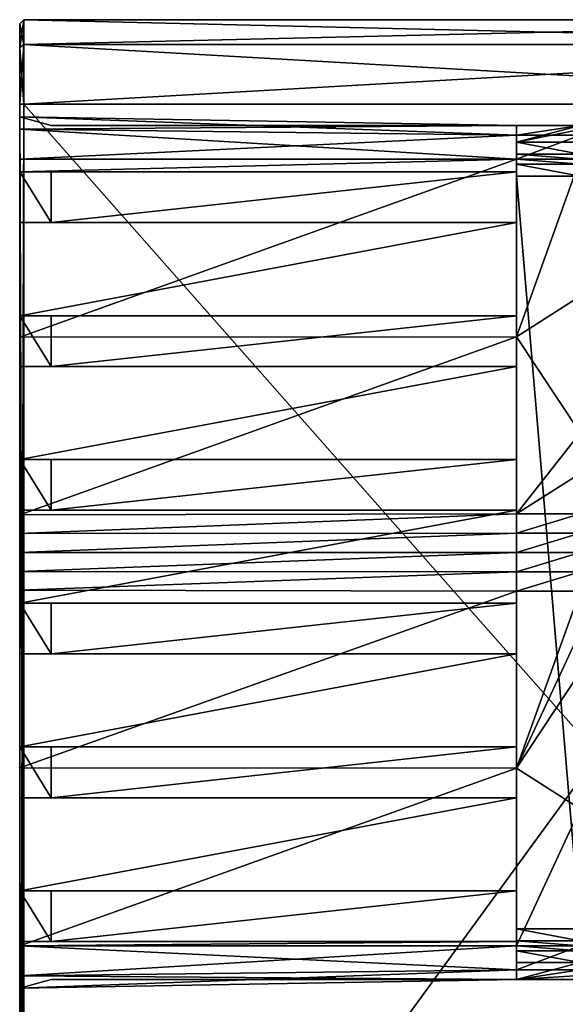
# Model space of a CAD drawing. Header units: millimetres. Extents: x -544 to 13, y -25 to 13.
# Tile 4 of 18: x -544 to -531, y -11 to 13. Entities that reach past the tile are written whole.
import ezdxf

# ---------------------------------------------------------------- set-up
doc = ezdxf.new("R2010")
doc.units = ezdxf.units.MM
doc.header["$LTSCALE"] = 81.483342
for name, color, linetype in [('157', 7, 'CONTINUOUS'), ('226', 7, 'CONTINUOUS'), ('227', 7, 'CONTINUOUS'), ('228', 7, 'CONTINUOUS'), ('229', 7, 'CONTINUOUS'), ('230', 7, 'CONTINUOUS'), ('231', 7, 'CONTINUOUS'), ('232', 7, 'CONTINUOUS'), ('233', 7, 'CONTINUOUS'), ('234', 7, 'CONTINUOUS'), ('235', 7, 'CONTINUOUS'), ('236', 7, 'CONTINUOUS'), ('237', 7, 'CONTINUOUS'), ('238', 7, 'CONTINUOUS'), ('239', 7, 'CONTINUOUS'), ('240', 7, 'CONTINUOUS'), ('241', 7, 'CONTINUOUS'), ('243', 7, 'CONTINUOUS'), ('337', 7, 'CONTINUOUS'), ('338', 7, 'CONTINUOUS'), ('381', 7, 'CONTINUOUS'), ('386', 7, 'CONTINUOUS'), ('387', 7, 'CONTINUOUS'), ('388', 7, 'CONTINUOUS'), ('389', 7, 'CONTINUOUS'), ('390', 7, 'CONTINUOUS'), ('391', 7, 'CONTINUOUS'), ('392', 7, 'CONTINUOUS'), ('393', 7, 'CONTINUOUS'), ('394', 7, 'CONTINUOUS'), ('395', 7, 'CONTINUOUS'), ('396', 7, 'CONTINUOUS'), ('397', 7, 'CONTINUOUS'), ('398', 7, 'CONTINUOUS'), ('399', 7, 'CONTINUOUS'), ('400', 7, 'CONTINUOUS'), ('401', 7, 'CONTINUOUS'), ('402', 7, 'CONTINUOUS'), ('403', 7, 'CONTINUOUS'), ('404', 7, 'CONTINUOUS'), ('405', 7, 'CONTINUOUS'), ('406', 7, 'CONTINUOUS'), ('407', 7, 'CONTINUOUS'), ('408', 7, 'CONTINUOUS'), ('409', 7, 'CONTINUOUS'), ('410', 7, 'CONTINUOUS'), ('411', 7, 'CONTINUOUS'), ('412', 7, 'CONTINUOUS'), ('413', 7, 'CONTINUOUS'), ('414', 7, 'CONTINUOUS'), ('415', 7, 'CONTINUOUS'), ('416', 7, 'CONTINUOUS'), ('417', 7, 'CONTINUOUS'), ('418', 7, 'CONTINUOUS'), ('419', 7, 'CONTINUOUS'), ('420', 7, 'CONTINUOUS'), ('421', 7, 'CONTINUOUS'), ('422', 7, 'CONTINUOUS'), ('423', 7, 'CONTINUOUS'), ('424', 7, 'CONTINUOUS'), ('425', 7, 'CONTINUOUS'), ('426', 7, 'CONTINUOUS'), ('427', 7, 'CONTINUOUS'), ('428', 7, 'CONTINUOUS'), ('429', 7, 'CONTINUOUS'), ('430', 7, 'CONTINUOUS'), ('431', 7, 'CONTINUOUS'), ('432', 7, 'CONTINUOUS'), ('433', 7, 'CONTINUOUS'), ('434', 7, 'CONTINUOUS'), ('435', 7, 'CONTINUOUS'), ('436', 7, 'CONTINUOUS'), ('437', 7, 'CONTINUOUS'), ('438', 7, 'CONTINUOUS'), ('439', 7, 'CONTINUOUS'), ('440', 7, 'CONTINUOUS'), ('441', 7, 'CONTINUOUS'), ('442', 7, 'CONTINUOUS'), ('443', 7, 'CONTINUOUS'), ('452', 7, 'CONTINUOUS'), ('453', 7, 'CONTINUOUS'), ('454', 7, 'CONTINUOUS'), ('455', 7, 'CONTINUOUS'), ('456', 7, 'CONTINUOUS'), ('457', 7, 'CONTINUOUS'), ('458', 7, 'CONTINUOUS')]:
    doc.layers.add(name, color=color, linetype=linetype)

msp = doc.modelspace()

# ---------------------------------------------------------------- linework, layer by layer
at = {"layer": '157', "linetype": 'Continuous'}
for points in [[(-543.9, -17.5, -3.8), (-544, -25.3, -3.7), (-544, 10.6, -3.7), (-543.9, -17.5, -3.8)], [(-543.9, 10.6, -3.8), (-543.9, -17.5, -3.8), (-544, 10.6, -3.7), (-543.9, 10.6, -3.8)]]:
    msp.add_3dface(points, dxfattribs=at)
at = {"layer": '226', "linetype": 'Continuous'}
for points in [[(-519.1, 10.6, -3.8), (-519.1, -17.5, -3.8), (-543.9, 10.6, -3.8), (-519.1, 10.6, -3.8)], [(-519.1, -17.5, -3.8), (-543.9, -17.5, -3.8), (-543.9, 10.6, -3.8), (-519.1, -17.5, -3.8)]]:
    msp.add_3dface(points, dxfattribs=at)
at = {"layer": '227', "linetype": 'Continuous'}
for points in [[(-519.1, 12.6, -1.8), (-519.1, 12.014, -3.214), (-543.9, 12.6, -1.8), (-519.1, 12.6, -1.8)], [(-543.9, 12.6, -1.8), (-519.1, 12.014, -3.214), (-543.9, 12.014, -3.214), (-543.9, 12.6, -1.8)], [(-519.1, 12.014, -3.214), (-519.1, 10.6, -3.8), (-543.9, 12.014, -3.214), (-519.1, 12.014, -3.214)], [(-519.1, 10.6, -3.8), (-543.9, 10.6, -3.8), (-543.9, 12.014, -3.214), (-519.1, 10.6, -3.8)]]:
    msp.add_3dface(points, dxfattribs=at)
at = {"layer": '228', "linetype": 'Continuous'}
for points in [[(-519.1, 12.6, 2.8), (-519.1, 12.6, -1.8), (-543.9, 12.6, -1.8), (-519.1, 12.6, 2.8)], [(-519.1, 12.6, 2.8), (-543.9, 12.6, -1.8), (-543.9, 12.6, 2.8), (-519.1, 12.6, 2.8)]]:
    msp.add_3dface(points, dxfattribs=at)
at = {"layer": '229', "linetype": 'Continuous'}
for points in [[(-519.1, 12.014, 4.214), (-519.1, 12.6, 2.8), (-543.9, 12.014, 4.214), (-519.1, 12.014, 4.214)], [(-519.1, 12.6, 2.8), (-543.9, 12.6, 2.8), (-543.9, 12.014, 4.214), (-519.1, 12.6, 2.8)], [(-519.1, 10.6, 4.8), (-519.1, 12.014, 4.214), (-543.9, 10.6, 4.8), (-519.1, 10.6, 4.8)], [(-543.9, 10.6, 4.8), (-519.1, 12.014, 4.214), (-543.9, 12.014, 4.214), (-543.9, 10.6, 4.8)]]:
    msp.add_3dface(points, dxfattribs=at)
at = {"layer": '230', "linetype": 'Continuous'}
for points in [[(-519.1, -23.4, 4.8), (-519.1, 10.6, 4.8), (-543.9, -23.4, 4.8), (-519.1, -23.4, 4.8)], [(-543.9, -23.4, 4.8), (-519.1, 10.6, 4.8), (-543.9, 10.6, 4.8), (-543.9, -23.4, 4.8)]]:
    msp.add_3dface(points, dxfattribs=at)
at = {"layer": '231', "linetype": 'Continuous'}
for points in [[(-544, -23.4, 4.7), (-543.9, -23.4, 4.8), (-543.9, 10.6, 4.8), (-544, -23.4, 4.7)], [(-544, -23.4, 4.7), (-543.9, 10.6, 4.8), (-544, 10.6, 4.7), (-544, -23.4, 4.7)]]:
    msp.add_3dface(points, dxfattribs=at)
at = {"layer": '232', "linetype": 'Continuous'}
for points in [[(-544, 12.5, -1.8), (-544, 11.943, -3.143), (-544, 12.5, 2.8), (-544, 12.5, -1.8)], [(-544, 12.5, 2.8), (-544, 11.943, -3.143), (-544, 11.943, 4.143), (-544, 12.5, 2.8)], [(-544, 10.6, -3.7), (-544, 10.6, 4.7), (-544, 11.943, 4.143), (-544, 10.6, -3.7)], [(-544, 11.943, -3.143), (-544, 10.6, -3.7), (-544, 11.943, 4.143), (-544, 11.943, -3.143)], [(-544, -23.4, 4.7), (-544, 10.6, 4.7), (-544, -9.3, 2.505), (-544, -23.4, 4.7)], [(-544, 10.6, -3.7), (-544, -25.3, -3.7), (-544, 9.3, -2.505), (-544, 10.6, -3.7)], [(-544, 10.6, 4.7), (-544, 10.6, -3.7), (-544, 10.305, -1.5), (-544, 10.6, 4.7)], [(-544, 10.305, -1.5), (-544, 10.6, -3.7), (-544, 10.011, -2.211), (-544, 10.305, -1.5)], [(-544, 10.011, -2.211), (-544, 10.6, -3.7), (-544, 9.3, -2.505), (-544, 10.011, -2.211)], [(-544, -9.2, 2.503), (-544, 10.6, 4.7), (-544, -8, 2.503), (-544, -9.2, 2.503)], [(-544, 10.6, 4.7), (-544, -9.2, 2.503), (-544, -9.3, 2.505), (-544, 10.6, 4.7)], [(-544, -8, 2.503), (-544, 10.6, 4.7), (-544, -5.8, 2.503), (-544, -8, 2.503)], [(-544, -5.8, 2.503), (-544, 10.6, 4.7), (-544, -4.6, 2.503), (-544, -5.8, 2.503)], [(-544, -4.6, 2.503), (-544, 10.6, 4.7), (-544, -2.4, 2.503), (-544, -4.6, 2.503)], [(-544, -2.4, 2.503), (-544, 10.6, 4.7), (-544, -1.2, 2.503), (-544, -2.4, 2.503)], [(-544, -1.2, 2.503), (-544, 10.6, 4.7), (-544, 1, 2.503), (-544, -1.2, 2.503)], [(-544, 1, 2.503), (-544, 10.6, 4.7), (-544, 2.2, 2.503), (-544, 1, 2.503)], [(-544, 2.2, 2.503), (-544, 10.6, 4.7), (-544, 4.4, 2.503), (-544, 2.2, 2.503)], [(-544, 4.4, 2.503), (-544, 10.6, 4.7), (-544, 5.6, 2.503), (-544, 4.4, 2.503)], [(-544, 5.6, 2.503), (-544, 10.6, 4.7), (-544, 7.8, 2.503), (-544, 5.6, 2.503)], [(-544, 7.8, 2.503), (-544, 10.6, 4.7), (-544, 9, 2.503), (-544, 7.8, 2.503)], [(-544, 9, 2.503), (-544, 10.6, 4.7), (-544, 9.3, 2.505), (-544, 9, 2.503)], [(-544, 9.3, 2.505), (-544, 10.6, 4.7), (-544, 10.011, 2.211), (-544, 9.3, 2.505)], [(-544, 10.011, 2.211), (-544, 10.6, 4.7), (-544, 10.305, 1.5), (-544, 10.011, 2.211)], [(-544, 10.305, 1.5), (-544, 10.6, 4.7), (-544, 10.305, -1.5), (-544, 10.305, 1.5)], [(-544, 10.303, 1), (-544, 10.305, 1.5), (-544, 10.303, 0.4), (-544, 10.303, 1)], [(-544, 10.303, 0.4), (-544, 10.305, 1.5), (-544, 10.303, -0.4), (-544, 10.303, 0.4)], [(-544, 10.305, 1.5), (-544, 10.305, -1.5), (-544, 10.303, -0.4), (-544, 10.305, 1.5)], [(-544, 10.303, -1), (-544, 10.303, -0.4), (-544, 10.305, -1.5), (-544, 10.303, -1)], [(-544, 9.3, -2.505), (-544, -25.3, -3.7), (-544, 5.089, -2.379), (-544, 9.3, -2.505)], [(-544, 5.089, -2.379), (-544, -25.3, -3.7), (-544, 0.893, -2), (-544, 5.089, -2.379)], [(-544, 0.893, -2), (-544, -25.3, -3.7), (-544, -5.089, -2.379), (-544, 0.893, -2)], [(-544, 0.447, -1.96), (-544, 0.893, -2), (-544, -5.089, -2.379), (-544, 0.447, -1.96)], [(-544, 0, -1.946), (-544, 0.447, -1.96), (-544, -5.089, -2.379), (-544, 0, -1.946)], [(-544, -0.447, -1.96), (-544, 0, -1.946), (-544, -0.893, -2), (-544, -0.447, -1.96)], [(-544, -0.893, -2), (-544, 0, -1.946), (-544, -5.089, -2.379), (-544, -0.893, -2)], [(-544, -5.089, -2.379), (-544, -25.3, -3.7), (-544, -9.3, -2.505), (-544, -5.089, -2.379)], [(-544, -10.011, 2.211), (-544, -23.4, 4.7), (-544, -9.3, 2.505), (-544, -10.011, 2.211)], [(-544, -9.3, -2.505), (-544, -25.3, -3.7), (-544, -10.011, -2.211), (-544, -9.3, -2.505)], [(-544, -10.305, 1.5), (-544, -23.4, 4.7), (-544, -10.011, 2.211), (-544, -10.305, 1.5)], [(-544, -10.011, -2.211), (-544, -25.3, -3.7), (-544, -10.305, -1.5), (-544, -10.011, -2.211)], [(-544, -10.303, -1), (-544, -10.305, -1.5), (-544, -10.303, -0.4), (-544, -10.303, -1)], [(-544, -10.303, -0.4), (-544, -10.305, -1.5), (-544, -10.303, 0.4), (-544, -10.303, -0.4)], [(-544, -10.305, -1.5), (-544, -10.305, 1.5), (-544, -10.303, 0.4), (-544, -10.305, -1.5)], [(-544, -10.303, 1), (-544, -10.303, 0.4), (-544, -10.305, 1.5), (-544, -10.303, 1)], [(-544, -25.3, -3.7), (-544, -23.4, 4.7), (-544, -10.305, 1.5), (-544, -25.3, -3.7)], [(-544, -10.305, -1.5), (-544, -25.3, -3.7), (-544, -10.305, 1.5), (-544, -10.305, -1.5)]]:
    msp.add_3dface(points, dxfattribs=at)
at = {"layer": '233', "linetype": 'Continuous'}
for points in [[(-543.9, 12.6, -1.8), (-543.9, 12.014, -3.214), (-544, 12.5, -1.8), (-543.9, 12.6, -1.8)], [(-543.9, 12.014, -3.214), (-544, 11.943, -3.143), (-544, 12.5, -1.8), (-543.9, 12.014, -3.214)], [(-543.9, 12.014, -3.214), (-543.9, 10.6, -3.8), (-544, 11.943, -3.143), (-543.9, 12.014, -3.214)], [(-543.9, 10.6, -3.8), (-544, 10.6, -3.7), (-544, 11.943, -3.143), (-543.9, 10.6, -3.8)]]:
    msp.add_3dface(points, dxfattribs=at)
at = {"layer": '234', "linetype": 'Continuous'}
for points in [[(-543.9, 12.6, 2.8), (-543.9, 12.6, -1.8), (-544, 12.5, 2.8), (-543.9, 12.6, 2.8)], [(-543.9, 12.6, -1.8), (-544, 12.5, -1.8), (-544, 12.5, 2.8), (-543.9, 12.6, -1.8)]]:
    msp.add_3dface(points, dxfattribs=at)
at = {"layer": '235', "linetype": 'Continuous'}
for points in [[(-543.9, 12.014, 4.214), (-543.9, 12.6, 2.8), (-544, 11.943, 4.143), (-543.9, 12.014, 4.214)], [(-543.9, 12.6, 2.8), (-544, 12.5, 2.8), (-544, 11.943, 4.143), (-543.9, 12.6, 2.8)], [(-543.9, 10.6, 4.8), (-543.9, 12.014, 4.214), (-544, 10.6, 4.7), (-543.9, 10.6, 4.8)], [(-544, 10.6, 4.7), (-543.9, 12.014, 4.214), (-544, 11.943, 4.143), (-544, 10.6, 4.7)]]:
    msp.add_3dface(points, dxfattribs=at)
at = {"layer": '236', "linetype": 'Continuous'}
for points in [[(-544, -9.2, 2.503), (-544, -8, 2.503), (-543.254, -9.2, 2.3), (-544, -9.2, 2.503)], [(-543.254, -9.2, 2.3), (-544, -8, 2.503), (-543.254, -8, 2.3), (-543.254, -9.2, 2.3)]]:
    msp.add_3dface(points, dxfattribs=at)
at = {"layer": '237', "linetype": 'Continuous'}
msp.add_3dface([(-544, -9.2, 2.503), (-543.254, -9.2, 2.3), (-532.25, -9.2, 2.3), (-544, -9.2, 2.503)], dxfattribs=at)
at = {"layer": '238', "linetype": 'Continuous'}
for points in [[(-544, -9.3, 2.505), (-544, -9.2, 2.503), (-532.25, -9.2, 2.3), (-544, -9.3, 2.505)], [(-544, -9.3, 2.505), (-532.25, -9.2, 2.3), (-532.25, -9.3, 2.3), (-544, -9.3, 2.505)]]:
    msp.add_3dface(points, dxfattribs=at)
at = {"layer": '239', "linetype": 'Continuous'}
for points in [[(-544, -10.011, 2.211), (-544, -9.3, 2.505), (-532.25, -9.866, 2.066), (-544, -10.011, 2.211)], [(-544, -9.3, 2.505), (-532.25, -9.3, 2.3), (-532.25, -9.866, 2.066), (-544, -9.3, 2.505)], [(-532.25, -10.1, 1.5), (-544, -10.011, 2.211), (-532.25, -9.866, 2.066), (-532.25, -10.1, 1.5)], [(-544, -10.305, 1.5), (-544, -10.011, 2.211), (-532.25, -10.1, 1.5), (-544, -10.305, 1.5)]]:
    msp.add_3dface(points, dxfattribs=at)
at = {"layer": '240', "linetype": 'Continuous'}
for points in [[(-532.25, 10.1), (-532.25, 9.7), (-532.25, 10.1, 0.4), (-532.25, 10.1)], [(-532.25, 10.1, 0.4), (-532.25, 9.7), (-532.25, 10.1, 1), (-532.25, 10.1, 0.4)], [(-532.25, 10.1, 1), (-532.25, 9.7), (-532.25, 10.1, 1.5), (-532.25, 10.1, 1)], [(-532.25, 10.1, 1.5), (-532.25, 9.7), (-532.25, 9.866, 2.066), (-532.25, 10.1, 1.5)], [(-532.25, 9.3, 0.4), (-532.25, 9.3, 1.1), (-532.25, 9.866, 2.066), (-532.25, 9.3, 0.4)], [(-532.25, 9.866, 2.066), (-532.25, 9.3, 1.1), (-532.25, 9.3, 2.3), (-532.25, 9.866, 2.066)], [(-532.25, 9.417, 0.117), (-532.25, 9.3, 0.4), (-532.25, 9.866, 2.066), (-532.25, 9.417, 0.117)], [(-532.25, 9.7), (-532.25, 9.417, 0.117), (-532.25, 9.866, 2.066), (-532.25, 9.7)], [(-532.25, 9.3, 1.1), (-532.25, 9.183, 1.383), (-532.25, 9.3, 2.3), (-532.25, 9.3, 1.1)], [(-532.25, 9.3, 2.3), (-532.25, 9.183, 1.383), (-532.25, 9, 2.3), (-532.25, 9.3, 2.3)], [(-532.25, 9.183, 1.383), (-532.25, 8.9, 1.5), (-532.25, 9, 2.3), (-532.25, 9.183, 1.383)], [(-532.25, 9, 2.3), (-532.25, 8.9, 1.5), (-532.25, 7.8, 2.3), (-532.25, 9, 2.3)], [(-532.25, 8.9, 1.5), (-532.25, -8.9, 1.5), (-532.25, 7.8, 2.3), (-532.25, 8.9, 1.5)], [(-532.25, 7.8, 2.3), (-532.25, -8.9, 1.5), (-532.25, 5.6, 2.3), (-532.25, 7.8, 2.3)], [(-532.25, 5.6, 2.3), (-532.25, -8.9, 1.5), (-532.25, 4.4, 2.3), (-532.25, 5.6, 2.3)], [(-532.25, 4.4, 2.3), (-532.25, -8.9, 1.5), (-532.25, 2.2, 2.3), (-532.25, 4.4, 2.3)], [(-532.25, 2.2, 2.3), (-532.25, -8.9, 1.5), (-532.25, 1, 2.3), (-532.25, 2.2, 2.3)], [(-532.25, 1, 2.3), (-532.25, -8.9, 1.5), (-532.25, -1.2, 2.3), (-532.25, 1, 2.3)], [(-532.25, -1.2, 2.3), (-532.25, -8.9, 1.5), (-532.25, -2.4, 2.3), (-532.25, -1.2, 2.3)], [(-532.25, -2.4, 2.3), (-532.25, -8.9, 1.5), (-532.25, -4.6, 2.3), (-532.25, -2.4, 2.3)], [(-532.25, -4.6, 2.3), (-532.25, -8.9, 1.5), (-532.25, -5.8, 2.3), (-532.25, -4.6, 2.3)], [(-532.25, -5.8, 2.3), (-532.25, -8.9, 1.5), (-532.25, -8, 2.3), (-532.25, -5.8, 2.3)], [(-532.25, -9.183, 1.383), (-532.25, -9.2, 2.3), (-532.25, -8, 2.3), (-532.25, -9.183, 1.383)], [(-532.25, -8.9, 1.5), (-532.25, -9.183, 1.383), (-532.25, -8, 2.3), (-532.25, -8.9, 1.5)], [(-532.25, -9.3, 1.1), (-532.25, -9.2, 2.3), (-532.25, -9.183, 1.383), (-532.25, -9.3, 1.1)], [(-532.25, -9.3, 2.3), (-532.25, -9.2, 2.3), (-532.25, -9.3, 1.1), (-532.25, -9.3, 2.3)], [(-532.25, -9.866, 2.066), (-532.25, -9.3, 2.3), (-532.25, -9.7), (-532.25, -9.866, 2.066)], [(-532.25, -9.7), (-532.25, -9.3, 2.3), (-532.25, -9.417, 0.117), (-532.25, -9.7)], [(-532.25, -9.417, 0.117), (-532.25, -9.3, 2.3), (-532.25, -9.3, 1.1), (-532.25, -9.417, 0.117)], [(-532.25, -9.3, 0.4), (-532.25, -9.417, 0.117), (-532.25, -9.3, 1.1), (-532.25, -9.3, 0.4)], [(-532.25, -9.866, 2.066), (-532.25, -9.7), (-532.25, -10.1), (-532.25, -9.866, 2.066)], [(-532.25, -10.1, 1.5), (-532.25, -9.866, 2.066), (-532.25, -10.1, 1), (-532.25, -10.1, 1.5)], [(-532.25, -10.1, 1), (-532.25, -9.866, 2.066), (-532.25, -10.1, 0.4), (-532.25, -10.1, 1)], [(-532.25, -10.1, 0.4), (-532.25, -9.866, 2.066), (-532.25, -10.1), (-532.25, -10.1, 0.4)]]:
    msp.add_3dface(points, dxfattribs=at)
at = {"layer": '241', "linetype": 'Continuous'}
for points in [[(-532.25, -9.417, 0.117), (-532.25, -9.3, 0.4), (-530.75, -9.417, 0.117), (-532.25, -9.417, 0.117)], [(-532.25, -9.3, 0.4), (-530.75, -9.3, 0.4), (-530.75, -9.417, 0.117), (-532.25, -9.3, 0.4)], [(-532.25, -9.7), (-532.25, -9.417, 0.117), (-530.75, -9.7), (-532.25, -9.7)], [(-530.75, -9.7), (-532.25, -9.417, 0.117), (-530.75, -9.417, 0.117), (-530.75, -9.7)]]:
    msp.add_3dface(points, dxfattribs=at)
at = {"layer": '243', "linetype": 'Continuous'}
for points in [[(-532.25, 9.7), (-532.25, 10.1), (-530.75, 10.1), (-532.25, 9.7)], [(-530.75, 10), (-532.25, 9.7), (-530.75, 10.1), (-530.75, 10)], [(-530.75, 9.7), (-532.25, 9.7), (-530.75, 10), (-530.75, 9.7)]]:
    msp.add_3dface(points, dxfattribs=at)
at = {"layer": '337', "linetype": 'Continuous'}
for points in [[(-530.75, -9.866, -2.066), (-530.75, -9.3, -2.3), (-532.25, -9.866, -2.066), (-530.75, -9.866, -2.066)], [(-532.25, -9.866, -2.066), (-530.75, -9.3, -2.3), (-532.25, -9.3, -2.3), (-532.25, -9.866, -2.066)], [(-530.75, -10.1, -1.5), (-530.75, -9.866, -2.066), (-532.25, -10.1, -1.5), (-530.75, -10.1, -1.5)], [(-532.25, -10.1, -1.5), (-530.75, -9.866, -2.066), (-532.25, -9.866, -2.066), (-532.25, -10.1, -1.5)]]:
    msp.add_3dface(points, dxfattribs=at)
at = {"layer": '338', "linetype": 'Continuous'}
for points in [[(-543.254, -10.1, -0.4), (-532.25, -10.1, -0.4), (-543.254, -10.1, -1), (-543.254, -10.1, -0.4)], [(-543.254, -10.1, -1), (-532.25, -10.1, -0.4), (-532.25, -10.1, -1), (-543.254, -10.1, -1)], [(-532.25, -10.1), (-530.75, -10.1), (-532.25, -10.1, -0.4), (-532.25, -10.1)], [(-532.25, -10.1, -1.5), (-530.75, -10.1), (-530.75, -10.1, -0.4), (-532.25, -10.1, -1.5)], [(-530.75, -10.1), (-532.25, -10.1, -1.5), (-532.25, -10.1, -1), (-530.75, -10.1)], [(-532.25, -10.1, -0.4), (-530.75, -10.1), (-532.25, -10.1, -1), (-532.25, -10.1, -0.4)], [(-530.75, -10.1, -1.5), (-532.25, -10.1, -1.5), (-530.75, -10.1, -1), (-530.75, -10.1, -1.5)], [(-530.75, -10.1, -1), (-532.25, -10.1, -1.5), (-530.75, -10.1, -0.4), (-530.75, -10.1, -1)]]:
    msp.add_3dface(points, dxfattribs=at)
at = {"layer": '381', "linetype": 'Continuous'}
for points in [[(-543.254, 10.1, -1), (-532.25, 10.1, -1), (-543.254, 10.1, -0.4), (-543.254, 10.1, -1)], [(-543.254, 10.1, -0.4), (-532.25, 10.1, -1), (-532.25, 10.1, -0.4), (-543.254, 10.1, -0.4)], [(-530.75, 10.1), (-532.25, 10.1), (-530.75, 10.1, -0.4), (-530.75, 10.1)], [(-530.75, 10.1, -0.4), (-532.25, 10.1), (-530.75, 10.1, -1), (-530.75, 10.1, -0.4)], [(-530.75, 10.1, -1), (-532.25, 10.1), (-530.75, 10.1, -1.5), (-530.75, 10.1, -1)], [(-530.75, 10.1, -1.5), (-532.25, 10.1), (-532.25, 10.1, -0.4), (-530.75, 10.1, -1.5)], [(-532.25, 10.1, -1.5), (-530.75, 10.1, -1.5), (-532.25, 10.1, -1), (-532.25, 10.1, -1.5)], [(-532.25, 10.1, -1), (-530.75, 10.1, -1.5), (-532.25, 10.1, -0.4), (-532.25, 10.1, -1)]]:
    msp.add_3dface(points, dxfattribs=at)
at = {"layer": '386', "linetype": 'Continuous'}
for points in [[(-530.75, 10.1, -1.5), (-532.25, 10.1, -1.5), (-532.25, 9.866, -2.066), (-530.75, 10.1, -1.5)], [(-530.75, 9.866, -2.066), (-530.75, 10.1, -1.5), (-532.25, 9.866, -2.066), (-530.75, 9.866, -2.066)], [(-530.75, 9.3, -2.3), (-530.75, 9.866, -2.066), (-532.25, 9.3, -2.3), (-530.75, 9.3, -2.3)], [(-532.25, 9.3, -2.3), (-530.75, 9.866, -2.066), (-532.25, 9.866, -2.066), (-532.25, 9.3, -2.3)]]:
    msp.add_3dface(points, dxfattribs=at)
at = {"layer": '387', "linetype": 'Continuous'}
for points in [[(-530.75, 6.06, -2.225), (-530.75, 9.3, -2.3), (-532.25, 5.101, -2.174), (-530.75, 6.06, -2.225)], [(-530.75, 9.3, -2.3), (-532.25, 9.3, -2.3), (-532.25, 5.101, -2.174), (-530.75, 9.3, -2.3)], [(-530.75, 2.826, -2), (-530.75, 6.06, -2.225), (-532.25, 5.101, -2.174), (-530.75, 2.826, -2)], [(-532.25, 0.917, -1.796), (-530.75, 2.826, -2), (-532.25, 5.101, -2.174), (-532.25, 0.917, -1.796)], [(-530.75, 1.871, -1.905), (-530.75, 2.826, -2), (-532.25, 0.917, -1.796), (-530.75, 1.871, -1.905)], [(-530.75, 0.917, -1.796), (-530.75, 1.871, -1.905), (-532.25, 0.917, -1.796), (-530.75, 0.917, -1.796)]]:
    msp.add_3dface(points, dxfattribs=at)
at = {"layer": '388', "linetype": 'Continuous'}
for points in [[(-530.75, 0.459, -1.755), (-530.75, 0.917, -1.796), (-532.25, 0.459, -1.755), (-530.75, 0.459, -1.755)], [(-530.75, 0.917, -1.796), (-532.25, 0.917, -1.796), (-532.25, 0.459, -1.755), (-530.75, 0.917, -1.796)], [(-530.75, 0, -1.741), (-530.75, 0.459, -1.755), (-532.25, 0, -1.741), (-530.75, 0, -1.741)], [(-532.25, 0, -1.741), (-530.75, 0.459, -1.755), (-532.25, 0.459, -1.755), (-532.25, 0, -1.741)], [(-530.75, -0.459, -1.755), (-530.75, 0, -1.741), (-532.25, -0.459, -1.755), (-530.75, -0.459, -1.755)], [(-532.25, -0.459, -1.755), (-530.75, 0, -1.741), (-532.25, 0, -1.741), (-532.25, -0.459, -1.755)], [(-530.75, -0.917, -1.796), (-530.75, -0.459, -1.755), (-532.25, -0.917, -1.796), (-530.75, -0.917, -1.796)], [(-532.25, -0.917, -1.796), (-530.75, -0.459, -1.755), (-532.25, -0.459, -1.755), (-532.25, -0.917, -1.796)]]:
    msp.add_3dface(points, dxfattribs=at)
at = {"layer": '389', "linetype": 'Continuous'}
for points in [[(-530.75, -1.871, -1.905), (-530.75, -0.917, -1.796), (-532.25, -5.101, -2.174), (-530.75, -1.871, -1.905)], [(-530.75, -0.917, -1.796), (-532.25, -0.917, -1.796), (-532.25, -5.101, -2.174), (-530.75, -0.917, -1.796)], [(-530.75, -2.826, -2), (-530.75, -1.871, -1.905), (-532.25, -5.101, -2.174), (-530.75, -2.826, -2)], [(-530.75, -6.06, -2.225), (-530.75, -2.826, -2), (-532.25, -5.101, -2.174), (-530.75, -6.06, -2.225)], [(-532.25, -9.3, -2.3), (-530.75, -6.06, -2.225), (-532.25, -5.101, -2.174), (-532.25, -9.3, -2.3)], [(-530.75, -9.3, -2.3), (-530.75, -6.06, -2.225), (-532.25, -9.3, -2.3), (-530.75, -9.3, -2.3)]]:
    msp.add_3dface(points, dxfattribs=at)
at = {"layer": '390', "linetype": 'Continuous'}
for points in [[(-544, -0.893, -2), (-544, -5.089, -2.379), (-532.25, -0.917, -1.796), (-544, -0.893, -2)], [(-532.25, -0.917, -1.796), (-544, -5.089, -2.379), (-532.25, -5.101, -2.174), (-532.25, -0.917, -1.796)], [(-544, -5.089, -2.379), (-544, -9.3, -2.505), (-532.25, -5.101, -2.174), (-544, -5.089, -2.379)], [(-544, -9.3, -2.505), (-532.25, -9.3, -2.3), (-532.25, -5.101, -2.174), (-544, -9.3, -2.505)]]:
    msp.add_3dface(points, dxfattribs=at)
at = {"layer": '391', "linetype": 'Continuous'}
for points in [[(-544, 0.893, -2), (-544, 0.447, -1.96), (-532.25, 0.917, -1.796), (-544, 0.893, -2)], [(-532.25, 0.917, -1.796), (-544, 0.447, -1.96), (-532.25, 0.459, -1.755), (-532.25, 0.917, -1.796)], [(-544, 0.447, -1.96), (-544, 0, -1.946), (-532.25, 0.459, -1.755), (-544, 0.447, -1.96)], [(-544, 0, -1.946), (-532.25, 0, -1.741), (-532.25, 0.459, -1.755), (-544, 0, -1.946)], [(-544, 0, -1.946), (-544, -0.447, -1.96), (-532.25, 0, -1.741), (-544, 0, -1.946)], [(-544, -0.447, -1.96), (-532.25, -0.459, -1.755), (-532.25, 0, -1.741), (-544, -0.447, -1.96)], [(-544, -0.447, -1.96), (-544, -0.893, -2), (-532.25, -0.459, -1.755), (-544, -0.447, -1.96)], [(-544, -0.893, -2), (-532.25, -0.917, -1.796), (-532.25, -0.459, -1.755), (-544, -0.893, -2)]]:
    msp.add_3dface(points, dxfattribs=at)
at = {"layer": '392', "linetype": 'Continuous'}
for points in [[(-544, 9.3, -2.505), (-544, 5.089, -2.379), (-532.25, 9.3, -2.3), (-544, 9.3, -2.505)], [(-532.25, 9.3, -2.3), (-544, 5.089, -2.379), (-532.25, 5.101, -2.174), (-532.25, 9.3, -2.3)], [(-544, 5.089, -2.379), (-544, 0.893, -2), (-532.25, 5.101, -2.174), (-544, 5.089, -2.379)], [(-544, 0.893, -2), (-532.25, 0.917, -1.796), (-532.25, 5.101, -2.174), (-544, 0.893, -2)]]:
    msp.add_3dface(points, dxfattribs=at)
at = {"layer": '393', "linetype": 'Continuous'}
for points in [[(-544, 10.305, -1.5), (-544, 10.011, -2.211), (-532.25, 10.1, -1.5), (-544, 10.305, -1.5)], [(-532.25, 10.1, -1.5), (-544, 10.011, -2.211), (-532.25, 9.866, -2.066), (-532.25, 10.1, -1.5)], [(-544, 10.011, -2.211), (-544, 9.3, -2.505), (-532.25, 9.866, -2.066), (-544, 10.011, -2.211)], [(-544, 9.3, -2.505), (-532.25, 9.3, -2.3), (-532.25, 9.866, -2.066), (-544, 9.3, -2.505)]]:
    msp.add_3dface(points, dxfattribs=at)
at = {"layer": '394', "linetype": 'Continuous'}
for points in [[(-544, 10.303, -1), (-544, 10.305, -1.5), (-532.25, 10.1, -1.5), (-544, 10.303, -1)], [(-544, 10.303, -1), (-532.25, 10.1, -1.5), (-532.25, 10.1, -1), (-544, 10.303, -1)]]:
    msp.add_3dface(points, dxfattribs=at)
at = {"layer": '395', "linetype": 'Continuous'}
msp.add_3dface([(-544, 10.303, -1), (-532.25, 10.1, -1), (-543.254, 10.1, -1), (-544, 10.303, -1)], dxfattribs=at)
at = {"layer": '396', "linetype": 'Continuous'}
for points in [[(-544, 10.303, -0.4), (-544, 10.303, -1), (-543.254, 10.1, -1), (-544, 10.303, -0.4)], [(-544, 10.303, -0.4), (-543.254, 10.1, -1), (-543.254, 10.1, -0.4), (-544, 10.303, -0.4)]]:
    msp.add_3dface(points, dxfattribs=at)
at = {"layer": '397', "linetype": 'Continuous'}
msp.add_3dface([(-544, 10.303, -0.4), (-543.254, 10.1, -0.4), (-532.25, 10.1, -0.4), (-544, 10.303, -0.4)], dxfattribs=at)
at = {"layer": '398', "linetype": 'Continuous'}
for points in [[(-544, 10.303, 0.4), (-544, 10.303, -0.4), (-532.25, 10.1, -0.4), (-544, 10.303, 0.4)], [(-544, 10.303, 0.4), (-532.25, 10.1), (-532.25, 10.1, 0.4), (-544, 10.303, 0.4)], [(-532.25, 10.1), (-544, 10.303, 0.4), (-532.25, 10.1, -0.4), (-532.25, 10.1)]]:
    msp.add_3dface(points, dxfattribs=at)
at = {"layer": '399', "linetype": 'Continuous'}
msp.add_3dface([(-544, 10.303, 0.4), (-532.25, 10.1, 0.4), (-543.254, 10.1, 0.4), (-544, 10.303, 0.4)], dxfattribs=at)
at = {"layer": '400', "linetype": 'Continuous'}
for points in [[(-544, 10.303, 1), (-544, 10.303, 0.4), (-543.254, 10.1, 0.4), (-544, 10.303, 1)], [(-544, 10.303, 1), (-543.254, 10.1, 0.4), (-543.254, 10.1, 1), (-544, 10.303, 1)]]:
    msp.add_3dface(points, dxfattribs=at)
at = {"layer": '401', "linetype": 'Continuous'}
msp.add_3dface([(-532.25, 10.1, 1), (-544, 10.303, 1), (-543.254, 10.1, 1), (-532.25, 10.1, 1)], dxfattribs=at)
at = {"layer": '402', "linetype": 'Continuous'}
for points in [[(-544, 10.305, 1.5), (-544, 10.303, 1), (-532.25, 10.1, 1), (-544, 10.305, 1.5)], [(-544, 10.305, 1.5), (-532.25, 10.1, 1), (-532.25, 10.1, 1.5), (-544, 10.305, 1.5)]]:
    msp.add_3dface(points, dxfattribs=at)
at = {"layer": '403', "linetype": 'Continuous'}
for points in [[(-544, 10.011, 2.211), (-544, 10.305, 1.5), (-532.25, 9.866, 2.066), (-544, 10.011, 2.211)], [(-544, 10.305, 1.5), (-532.25, 10.1, 1.5), (-532.25, 9.866, 2.066), (-544, 10.305, 1.5)], [(-544, 9.3, 2.505), (-544, 10.011, 2.211), (-532.25, 9.3, 2.3), (-544, 9.3, 2.505)], [(-544, 10.011, 2.211), (-532.25, 9.866, 2.066), (-532.25, 9.3, 2.3), (-544, 10.011, 2.211)]]:
    msp.add_3dface(points, dxfattribs=at)
at = {"layer": '404', "linetype": 'Continuous'}
for points in [[(-544, 9, 2.503), (-544, 9.3, 2.505), (-532.25, 9.3, 2.3), (-544, 9, 2.503)], [(-544, 9, 2.503), (-532.25, 9.3, 2.3), (-532.25, 9, 2.3), (-544, 9, 2.503)]]:
    msp.add_3dface(points, dxfattribs=at)
at = {"layer": '405', "linetype": 'Continuous'}
msp.add_3dface([(-544, 9, 2.503), (-532.25, 9, 2.3), (-543.254, 9, 2.3), (-544, 9, 2.503)], dxfattribs=at)
at = {"layer": '406', "linetype": 'Continuous'}
for points in [[(-544, 7.8, 2.503), (-544, 9, 2.503), (-543.254, 7.8, 2.3), (-544, 7.8, 2.503)], [(-544, 9, 2.503), (-543.254, 9, 2.3), (-543.254, 7.8, 2.3), (-544, 9, 2.503)]]:
    msp.add_3dface(points, dxfattribs=at)
at = {"layer": '407', "linetype": 'Continuous'}
msp.add_3dface([(-532.25, 7.8, 2.3), (-544, 7.8, 2.503), (-543.254, 7.8, 2.3), (-532.25, 7.8, 2.3)], dxfattribs=at)
at = {"layer": '408', "linetype": 'Continuous'}
for points in [[(-544, 5.6, 2.503), (-544, 7.8, 2.503), (-532.25, 7.8, 2.3), (-544, 5.6, 2.503)], [(-544, 5.6, 2.503), (-532.25, 7.8, 2.3), (-532.25, 5.6, 2.3), (-544, 5.6, 2.503)]]:
    msp.add_3dface(points, dxfattribs=at)
at = {"layer": '409', "linetype": 'Continuous'}
msp.add_3dface([(-544, 5.6, 2.503), (-532.25, 5.6, 2.3), (-543.254, 5.6, 2.3), (-544, 5.6, 2.503)], dxfattribs=at)
at = {"layer": '410', "linetype": 'Continuous'}
for points in [[(-544, 4.4, 2.503), (-544, 5.6, 2.503), (-543.254, 4.4, 2.3), (-544, 4.4, 2.503)], [(-544, 5.6, 2.503), (-543.254, 5.6, 2.3), (-543.254, 4.4, 2.3), (-544, 5.6, 2.503)]]:
    msp.add_3dface(points, dxfattribs=at)
at = {"layer": '411', "linetype": 'Continuous'}
msp.add_3dface([(-532.25, 4.4, 2.3), (-544, 4.4, 2.503), (-543.254, 4.4, 2.3), (-532.25, 4.4, 2.3)], dxfattribs=at)
at = {"layer": '412', "linetype": 'Continuous'}
for points in [[(-544, 2.2, 2.503), (-544, 4.4, 2.503), (-532.25, 4.4, 2.3), (-544, 2.2, 2.503)], [(-544, 2.2, 2.503), (-532.25, 4.4, 2.3), (-532.25, 2.2, 2.3), (-544, 2.2, 2.503)]]:
    msp.add_3dface(points, dxfattribs=at)
at = {"layer": '413', "linetype": 'Continuous'}
msp.add_3dface([(-544, 2.2, 2.503), (-532.25, 2.2, 2.3), (-543.254, 2.2, 2.3), (-544, 2.2, 2.503)], dxfattribs=at)
at = {"layer": '414', "linetype": 'Continuous'}
for points in [[(-544, 1, 2.503), (-544, 2.2, 2.503), (-543.254, 1, 2.3), (-544, 1, 2.503)], [(-544, 2.2, 2.503), (-543.254, 2.2, 2.3), (-543.254, 1, 2.3), (-544, 2.2, 2.503)]]:
    msp.add_3dface(points, dxfattribs=at)
at = {"layer": '415', "linetype": 'Continuous'}
msp.add_3dface([(-532.25, 1, 2.3), (-544, 1, 2.503), (-543.254, 1, 2.3), (-532.25, 1, 2.3)], dxfattribs=at)
at = {"layer": '416', "linetype": 'Continuous'}
for points in [[(-544, -1.2, 2.503), (-544, 1, 2.503), (-532.25, 1, 2.3), (-544, -1.2, 2.503)], [(-544, -1.2, 2.503), (-532.25, 1, 2.3), (-532.25, -1.2, 2.3), (-544, -1.2, 2.503)]]:
    msp.add_3dface(points, dxfattribs=at)
at = {"layer": '417', "linetype": 'Continuous'}
msp.add_3dface([(-544, -1.2, 2.503), (-532.25, -1.2, 2.3), (-543.254, -1.2, 2.3), (-544, -1.2, 2.503)], dxfattribs=at)
at = {"layer": '418', "linetype": 'Continuous'}
for points in [[(-544, -2.4, 2.503), (-544, -1.2, 2.503), (-543.254, -2.4, 2.3), (-544, -2.4, 2.503)], [(-544, -1.2, 2.503), (-543.254, -1.2, 2.3), (-543.254, -2.4, 2.3), (-544, -1.2, 2.503)]]:
    msp.add_3dface(points, dxfattribs=at)
at = {"layer": '419', "linetype": 'Continuous'}
msp.add_3dface([(-532.25, -2.4, 2.3), (-544, -2.4, 2.503), (-543.254, -2.4, 2.3), (-532.25, -2.4, 2.3)], dxfattribs=at)
at = {"layer": '420', "linetype": 'Continuous'}
for points in [[(-544, -4.6, 2.503), (-544, -2.4, 2.503), (-532.25, -2.4, 2.3), (-544, -4.6, 2.503)], [(-544, -4.6, 2.503), (-532.25, -2.4, 2.3), (-532.25, -4.6, 2.3), (-544, -4.6, 2.503)]]:
    msp.add_3dface(points, dxfattribs=at)
at = {"layer": '421', "linetype": 'Continuous'}
msp.add_3dface([(-544, -4.6, 2.503), (-532.25, -4.6, 2.3), (-543.254, -4.6, 2.3), (-544, -4.6, 2.503)], dxfattribs=at)
at = {"layer": '422', "linetype": 'Continuous'}
for points in [[(-544, -5.8, 2.503), (-544, -4.6, 2.503), (-543.254, -5.8, 2.3), (-544, -5.8, 2.503)], [(-544, -4.6, 2.503), (-543.254, -4.6, 2.3), (-543.254, -5.8, 2.3), (-544, -4.6, 2.503)]]:
    msp.add_3dface(points, dxfattribs=at)
at = {"layer": '423', "linetype": 'Continuous'}
msp.add_3dface([(-532.25, -5.8, 2.3), (-544, -5.8, 2.503), (-543.254, -5.8, 2.3), (-532.25, -5.8, 2.3)], dxfattribs=at)
at = {"layer": '424', "linetype": 'Continuous'}
for points in [[(-544, -8, 2.503), (-544, -5.8, 2.503), (-532.25, -5.8, 2.3), (-544, -8, 2.503)], [(-544, -8, 2.503), (-532.25, -5.8, 2.3), (-532.25, -8, 2.3), (-544, -8, 2.503)]]:
    msp.add_3dface(points, dxfattribs=at)
at = {"layer": '425', "linetype": 'Continuous'}
msp.add_3dface([(-543.254, -8, 2.3), (-544, -8, 2.503), (-532.25, -8, 2.3), (-543.254, -8, 2.3)], dxfattribs=at)
at = {"layer": '426', "linetype": 'Continuous'}
for points in [[(-543.254, -9.2, 2.3), (-543.254, -8, 2.3), (-532.25, -8, 2.3), (-543.254, -9.2, 2.3)], [(-532.25, -9.2, 2.3), (-543.254, -9.2, 2.3), (-532.25, -8, 2.3), (-532.25, -9.2, 2.3)]]:
    msp.add_3dface(points, dxfattribs=at)
at = {"layer": '427', "linetype": 'Continuous'}
for points in [[(-532.25, -4.6, 2.3), (-532.25, -5.8, 2.3), (-543.254, -5.8, 2.3), (-532.25, -4.6, 2.3)], [(-543.254, -4.6, 2.3), (-532.25, -4.6, 2.3), (-543.254, -5.8, 2.3), (-543.254, -4.6, 2.3)]]:
    msp.add_3dface(points, dxfattribs=at)
at = {"layer": '428', "linetype": 'Continuous'}
for points in [[(-532.25, -1.2, 2.3), (-532.25, -2.4, 2.3), (-543.254, -2.4, 2.3), (-532.25, -1.2, 2.3)], [(-543.254, -1.2, 2.3), (-532.25, -1.2, 2.3), (-543.254, -2.4, 2.3), (-543.254, -1.2, 2.3)]]:
    msp.add_3dface(points, dxfattribs=at)
at = {"layer": '429', "linetype": 'Continuous'}
for points in [[(-532.25, 2.2, 2.3), (-532.25, 1, 2.3), (-543.254, 1, 2.3), (-532.25, 2.2, 2.3)], [(-543.254, 2.2, 2.3), (-532.25, 2.2, 2.3), (-543.254, 1, 2.3), (-543.254, 2.2, 2.3)]]:
    msp.add_3dface(points, dxfattribs=at)
at = {"layer": '430', "linetype": 'Continuous'}
for points in [[(-532.25, 5.6, 2.3), (-532.25, 4.4, 2.3), (-543.254, 4.4, 2.3), (-532.25, 5.6, 2.3)], [(-543.254, 5.6, 2.3), (-532.25, 5.6, 2.3), (-543.254, 4.4, 2.3), (-543.254, 5.6, 2.3)]]:
    msp.add_3dface(points, dxfattribs=at)
at = {"layer": '431', "linetype": 'Continuous'}
for points in [[(-532.25, 9, 2.3), (-532.25, 7.8, 2.3), (-543.254, 7.8, 2.3), (-532.25, 9, 2.3)], [(-543.254, 9, 2.3), (-532.25, 9, 2.3), (-543.254, 7.8, 2.3), (-543.254, 9, 2.3)]]:
    msp.add_3dface(points, dxfattribs=at)
at = {"layer": '432', "linetype": 'Continuous'}
for points in [[(-532.25, 10.1, 0.4), (-532.25, 10.1, 1), (-543.254, 10.1, 1), (-532.25, 10.1, 0.4)], [(-543.254, 10.1, 0.4), (-532.25, 10.1, 0.4), (-543.254, 10.1, 1), (-543.254, 10.1, 0.4)]]:
    msp.add_3dface(points, dxfattribs=at)
at = {"layer": '433', "linetype": 'Continuous'}
for points in [[(-544, -9.3, -2.505), (-544, -10.011, -2.211), (-532.25, -9.3, -2.3), (-544, -9.3, -2.505)], [(-544, -10.011, -2.211), (-532.25, -9.866, -2.066), (-532.25, -9.3, -2.3), (-544, -10.011, -2.211)], [(-544, -10.011, -2.211), (-544, -10.305, -1.5), (-532.25, -9.866, -2.066), (-544, -10.011, -2.211)], [(-544, -10.305, -1.5), (-532.25, -10.1, -1.5), (-532.25, -9.866, -2.066), (-544, -10.305, -1.5)]]:
    msp.add_3dface(points, dxfattribs=at)
at = {"layer": '434', "linetype": 'Continuous'}
for points in [[(-544, -10.305, -1.5), (-544, -10.303, -1), (-532.25, -10.1, -1), (-544, -10.305, -1.5)], [(-532.25, -10.1, -1.5), (-544, -10.305, -1.5), (-532.25, -10.1, -1), (-532.25, -10.1, -1.5)]]:
    msp.add_3dface(points, dxfattribs=at)
at = {"layer": '435', "linetype": 'Continuous'}
msp.add_3dface([(-544, -10.303, -1), (-543.254, -10.1, -1), (-532.25, -10.1, -1), (-544, -10.303, -1)], dxfattribs=at)
at = {"layer": '436', "linetype": 'Continuous'}
for points in [[(-544, -10.303, -1), (-544, -10.303, -0.4), (-543.254, -10.1, -0.4), (-544, -10.303, -1)], [(-544, -10.303, -1), (-543.254, -10.1, -0.4), (-543.254, -10.1, -1), (-544, -10.303, -1)]]:
    msp.add_3dface(points, dxfattribs=at)
at = {"layer": '437', "linetype": 'Continuous'}
msp.add_3dface([(-544, -10.303, -0.4), (-532.25, -10.1, -0.4), (-543.254, -10.1, -0.4), (-544, -10.303, -0.4)], dxfattribs=at)
at = {"layer": '438', "linetype": 'Continuous'}
for points in [[(-544, -10.303, -0.4), (-544, -10.303, 0.4), (-532.25, -10.1, 0.4), (-544, -10.303, -0.4)], [(-544, -10.303, -0.4), (-532.25, -10.1, 0.4), (-532.25, -10.1), (-544, -10.303, -0.4)], [(-544, -10.303, -0.4), (-532.25, -10.1), (-532.25, -10.1, -0.4), (-544, -10.303, -0.4)]]:
    msp.add_3dface(points, dxfattribs=at)
at = {"layer": '439', "linetype": 'Continuous'}
msp.add_3dface([(-532.25, -10.1, 0.4), (-544, -10.303, 0.4), (-543.254, -10.1, 0.4), (-532.25, -10.1, 0.4)], dxfattribs=at)
at = {"layer": '440', "linetype": 'Continuous'}
for points in [[(-544, -10.303, 0.4), (-544, -10.303, 1), (-543.254, -10.1, 1), (-544, -10.303, 0.4)], [(-543.254, -10.1, 0.4), (-544, -10.303, 0.4), (-543.254, -10.1, 1), (-543.254, -10.1, 0.4)]]:
    msp.add_3dface(points, dxfattribs=at)
at = {"layer": '441', "linetype": 'Continuous'}
for points in [[(-532.25, -10.1, 1), (-532.25, -10.1, 0.4), (-543.254, -10.1, 0.4), (-532.25, -10.1, 1)], [(-532.25, -10.1, 1), (-543.254, -10.1, 0.4), (-543.254, -10.1, 1), (-532.25, -10.1, 1)]]:
    msp.add_3dface(points, dxfattribs=at)
at = {"layer": '442', "linetype": 'Continuous'}
msp.add_3dface([(-544, -10.303, 1), (-532.25, -10.1, 1), (-543.254, -10.1, 1), (-544, -10.303, 1)], dxfattribs=at)
at = {"layer": '443', "linetype": 'Continuous'}
for points in [[(-544, -10.303, 1), (-544, -10.305, 1.5), (-532.25, -10.1, 1.5), (-544, -10.303, 1)], [(-544, -10.303, 1), (-532.25, -10.1, 1.5), (-532.25, -10.1, 1), (-544, -10.303, 1)]]:
    msp.add_3dface(points, dxfattribs=at)
at = {"layer": '452', "linetype": 'Continuous'}
for points in [[(-532.25, -10.1), (-532.25, -9.7), (-530.75, -9.7), (-532.25, -10.1)], [(-532.25, -10.1), (-530.75, -9.7), (-530.75, -10), (-532.25, -10.1)], [(-532.25, -10.1), (-530.75, -10), (-530.75, -10.1), (-532.25, -10.1)]]:
    msp.add_3dface(points, dxfattribs=at)
at = {"layer": '453', "linetype": 'Continuous'}
for points in [[(-532.25, 9.417, 0.117), (-532.25, 9.7), (-530.75, 9.417, 0.117), (-532.25, 9.417, 0.117)], [(-532.25, 9.7), (-530.75, 9.7), (-530.75, 9.417, 0.117), (-532.25, 9.7)], [(-532.25, 9.3, 0.4), (-532.25, 9.417, 0.117), (-530.75, 9.3, 0.4), (-532.25, 9.3, 0.4)], [(-532.25, 9.417, 0.117), (-530.75, 9.417, 0.117), (-530.75, 9.3, 0.4), (-532.25, 9.417, 0.117)]]:
    msp.add_3dface(points, dxfattribs=at)
at = {"layer": '454', "linetype": 'Continuous'}
for points in [[(-532.25, 9.3, 1.1), (-532.25, 9.3, 0.4), (-530.75, 9.3, 0.4), (-532.25, 9.3, 1.1)], [(-532.25, 9.3, 1.1), (-530.75, 9.3, 0.4), (-530.75, 9.3, 1.1), (-532.25, 9.3, 1.1)]]:
    msp.add_3dface(points, dxfattribs=at)
at = {"layer": '455', "linetype": 'Continuous'}
for points in [[(-532.25, 9.183, 1.383), (-532.25, 9.3, 1.1), (-530.75, 9.183, 1.383), (-532.25, 9.183, 1.383)], [(-532.25, 9.3, 1.1), (-530.75, 9.3, 1.1), (-530.75, 9.183, 1.383), (-532.25, 9.3, 1.1)], [(-532.25, 8.9, 1.5), (-532.25, 9.183, 1.383), (-530.75, 8.9, 1.5), (-532.25, 8.9, 1.5)], [(-532.25, 9.183, 1.383), (-530.75, 9.183, 1.383), (-530.75, 8.9, 1.5), (-532.25, 9.183, 1.383)]]:
    msp.add_3dface(points, dxfattribs=at)
at = {"layer": '456', "linetype": 'Continuous'}
for points in [[(-532.25, -8.9, 1.5), (-532.25, 8.9, 1.5), (-530.75, -8.9, 1.5), (-532.25, -8.9, 1.5)], [(-532.25, 8.9, 1.5), (-530.75, 8.9, 1.5), (-530.75, -8.9, 1.5), (-532.25, 8.9, 1.5)]]:
    msp.add_3dface(points, dxfattribs=at)
at = {"layer": '457', "linetype": 'Continuous'}
for points in [[(-532.25, -9.183, 1.383), (-532.25, -8.9, 1.5), (-530.75, -9.183, 1.383), (-532.25, -9.183, 1.383)], [(-532.25, -8.9, 1.5), (-530.75, -8.9, 1.5), (-530.75, -9.183, 1.383), (-532.25, -8.9, 1.5)], [(-532.25, -9.3, 1.1), (-532.25, -9.183, 1.383), (-530.75, -9.3, 1.1), (-532.25, -9.3, 1.1)], [(-532.25, -9.183, 1.383), (-530.75, -9.183, 1.383), (-530.75, -9.3, 1.1), (-532.25, -9.183, 1.383)]]:
    msp.add_3dface(points, dxfattribs=at)
at = {"layer": '458', "linetype": 'Continuous'}
for points in [[(-532.25, -9.3, 0.4), (-532.25, -9.3, 1.1), (-530.75, -9.3, 1.1), (-532.25, -9.3, 0.4)], [(-530.75, -9.3, 0.4), (-532.25, -9.3, 0.4), (-530.75, -9.3, 1.1), (-530.75, -9.3, 0.4)]]:
    msp.add_3dface(points, dxfattribs=at)

doc.saveas('drawing.dxf')
